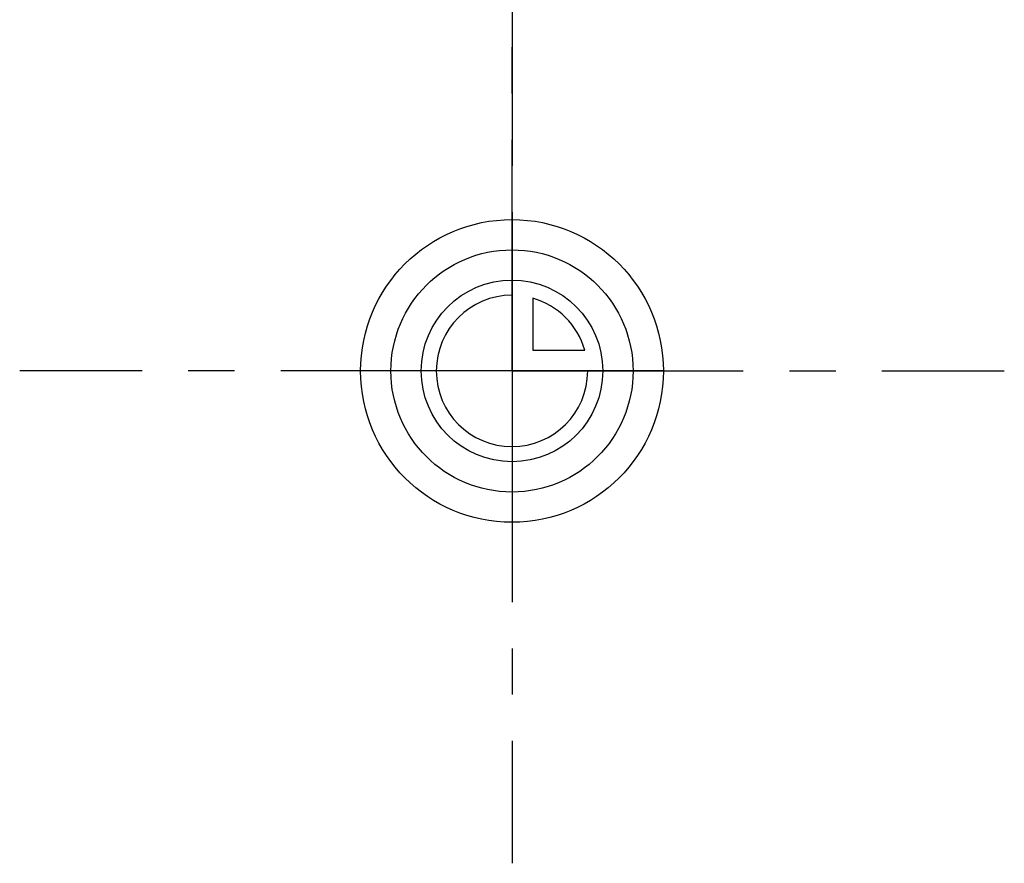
# Model space of a CAD drawing. Header units: millimetres. Extents: x 321 to 679, y 279 to 690.
# Tile 7 of 14: x 448 to 552, y 279 to 368. Entities that reach past the tile are written whole.
import ezdxf

# ---------------------------------------------------------------- set-up
doc = ezdxf.new("R2010")
doc.units = ezdxf.units.MM
doc.header["$LTSCALE"] = 65.185185
doc.linetypes.add('CENTER', pattern=[0.6, 0.375, -0.075, 0.075, -0.075])
doc.layers.get('0').update_dxf_attribs({"linetype": 'CONTINUOUS'})
doc.layers.add('KOERPER', color=7, linetype='CONTINUOUS')
doc.layers.add('NULLPUNKT_X', color=7, linetype='CONTINUOUS')

msp = doc.modelspace()

# ---------------------------------------------------------------- linework, layer by layer
at = {"color": 2, "linetype": 'CENTER'}
msp.add_line((500, 690), (500, 310), dxfattribs=at)
at = {"layer": 'KOERPER', "color": 2, "linetype": 'CENTER'}
for q in [(500, 383.05), (447.95, 331), (552.05, 331), (500, 278.95)]:
    msp.add_line((500, 331), q, dxfattribs=at)
at = {"layer": 'NULLPUNKT_X', "color": 40, "linetype": 'Continuous'}
for p, q in [((500, 347), (500, 315)), ((502.2, 338.69), (502.2, 333.2)), ((502.2, 333.2), (507.69, 333.2)), ((516, 331), (484, 331))]:
    msp.add_line(p, q, dxfattribs=at)
for radius in [16, 12.8, 9.6]:
    msp.add_circle((500, 331), radius, dxfattribs=at)
for start, end in [(90, 360), (15.962, 74.038)]:
    msp.add_arc((500, 331), 8, start, end, dxfattribs=at)

doc.saveas('drawing.dxf')
